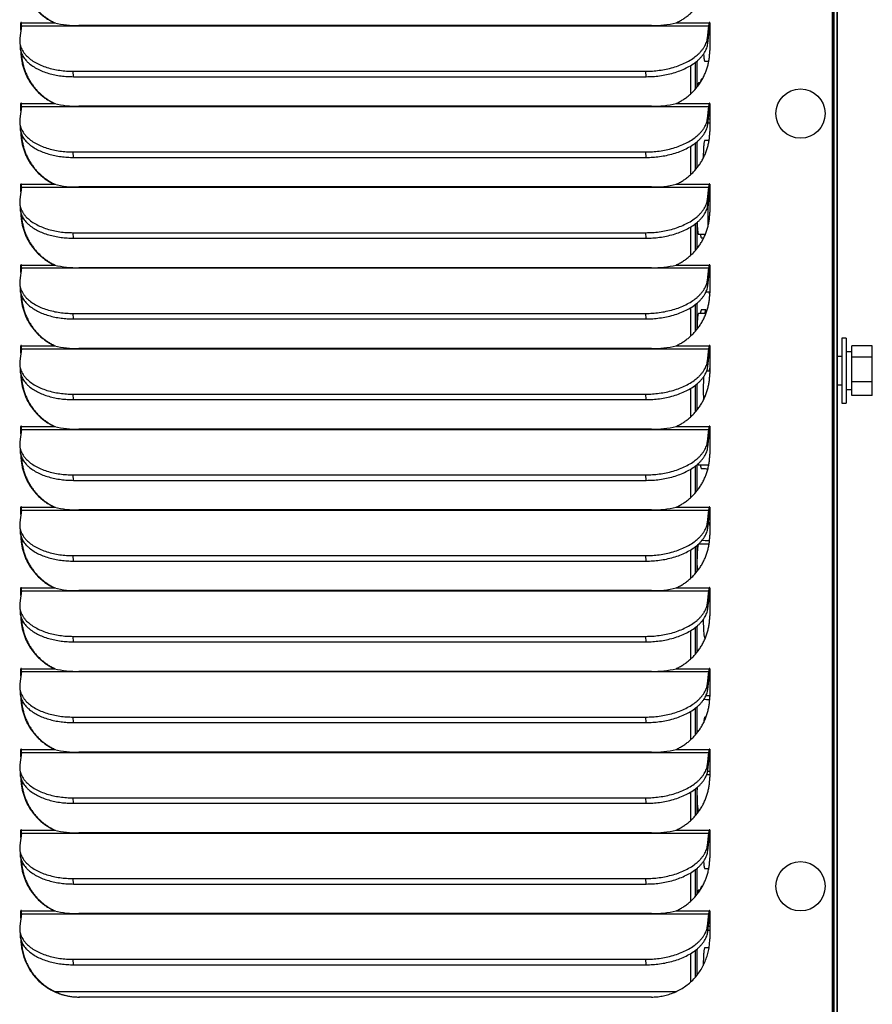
# Model space of a CAD drawing. Extents: x 737 to 849, y -111 to -28.
# Tile 12 of 19: x 792.61 to 800, y -70.48 to -61.94. Entities that reach past the tile are written whole.
import ezdxf

# ---------------------------------------------------------------- set-up
doc = ezdxf.new("R2010")
doc.units = 0
doc.header["$LTSCALE"] = 4
doc.header["$MEASUREMENT"] = 0
doc.layers.get('0').update_dxf_attribs({"linetype": 'CONTINUOUS'})

msp = doc.modelspace()

# ---------------------------------------------------------------- linework, layer by layer
for p, q in [((799.66, -77.1321), (799.66, -41.7043)), ((799.665, -77.1321), (799.665, -41.7043)), ((799.6738, -76.4811), (799.6738, -41.8681)), ((799.6999, -41.8681), (799.6999, -76.4511)), ((799.6651, -76.4811), (799.6651, -42.0794)), ((799.6701, -76.4811), (799.6701, -42.0794)), ((799.7, -77.1321), (799.7, -44.5451)), ((792.6219, -61.9664), (792.6169, -61.9664)), ((792.6169, -62.0305), (792.6169, -61.9664)), ((792.6219, -61.9897), (792.6219, -61.9664)), ((792.6228, -61.9664), (792.9088, -61.9664)), ((792.9088, -61.9664), (792.9138, -61.9664)), ((798.3021, -61.9664), (798.5881, -61.9664)), ((798.5931, -61.9664), (798.5881, -61.9664)), ((798.594, -61.9664), (798.594, -62.2074)), ((792.6217, -61.9918), (792.6084, -62.0989)), ((792.6217, -61.9918), (798.5869, -61.9918)), ((798.0891, -61.9893), (793.1201, -61.9893)), ((798.5736, -62.0989), (798.5869, -61.9918)), ((798.5765, -62.1464), (798.5898, -62.0393)), ((798.594, -61.987), (798.5929, -61.987)), ((792.6074, -62.1293), (792.6103, -62.1768)), ((798.5765, -62.1464), (798.5736, -62.0989)), ((798.4668, -62.3102), (798.4668, -62.5434)), ((798.4831, -62.2973), (798.4831, -62.524)), ((798.5512, -62.2995), (798.5856, -62.2995)), ((793.0737, -62.4332), (793.0708, -62.3857)), ((793.0708, -62.3857), (798.0398, -62.3857)), ((798.0427, -62.4332), (798.0398, -62.3857)), ((798.4276, -62.3365), (798.4276, -62.5831)), ((793.0737, -62.4332), (798.0427, -62.4332)), ((798.5101, -62.487), (798.4968, -62.487)), ((792.6217, -62.6918), (792.6084, -62.7989)), ((792.6219, -62.6664), (792.6169, -62.6664)), ((792.6169, -62.7305), (792.6169, -62.6664)), ((792.6217, -62.6918), (798.5869, -62.6918)), ((792.6219, -62.6897), (792.6219, -62.6664)), ((792.6228, -62.6664), (792.9088, -62.6664)), ((792.9088, -62.6664), (792.9138, -62.6664)), ((798.0891, -62.6893), (793.1201, -62.6893)), ((798.3021, -62.6664), (798.5881, -62.6664)), ((798.5736, -62.7989), (798.5869, -62.6918)), ((798.5765, -62.8464), (798.5898, -62.7393)), ((798.5931, -62.6664), (798.5881, -62.6664)), ((798.594, -62.6664), (798.594, -62.9074)), ((792.6074, -62.8293), (792.6103, -62.8768)), ((798.5765, -62.8464), (798.5736, -62.7989)), ((798.5823, -62.7995), (798.594, -62.7995)), ((798.4831, -62.9973), (798.4831, -63.224)), ((798.5877, -62.987), (798.5512, -62.987)), ((793.0737, -63.1332), (793.0708, -63.0857)), ((793.0708, -63.0857), (798.0398, -63.0857)), ((798.0427, -63.1332), (798.0398, -63.0857)), ((798.4276, -63.0365), (798.4276, -63.2831)), ((798.4668, -63.0102), (798.4668, -63.2434)), ((793.0737, -63.1332), (798.0427, -63.1332)), ((792.6217, -63.3918), (792.6084, -63.4989)), ((792.6219, -63.3664), (792.6169, -63.3664)), ((792.6169, -63.4305), (792.6169, -63.3664)), ((792.6217, -63.3918), (798.5869, -63.3918)), ((792.6219, -63.3897), (792.6219, -63.3664)), ((792.6228, -63.3664), (792.9088, -63.3664)), ((792.9088, -63.3664), (792.9138, -63.3664)), ((798.0891, -63.3893), (793.1201, -63.3893)), ((798.3021, -63.3664), (798.5881, -63.3664)), ((798.5736, -63.4989), (798.5869, -63.3918)), ((798.5931, -63.3664), (798.5881, -63.3664)), ((798.594, -63.3664), (798.594, -63.6074)), ((798.5765, -63.5464), (798.5736, -63.4989)), ((798.5765, -63.5464), (798.5898, -63.4393)), ((798.5902, -63.487), (798.5839, -63.487)), ((792.6074, -63.5293), (792.6103, -63.5768)), ((798.4276, -63.7365), (798.4276, -63.9831)), ((798.4668, -63.7102), (798.4668, -63.9434)), ((798.4831, -63.6973), (798.4831, -63.924)), ((793.0737, -63.8332), (793.0708, -63.7857)), ((793.0708, -63.7857), (798.0398, -63.7857)), ((793.0737, -63.8332), (798.0427, -63.8332)), ((798.0427, -63.8332), (798.0398, -63.7857)), ((798.4968, -63.7995), (798.5563, -63.7995)), ((798.5217, -63.8308), (798.5422, -63.8308)), ((792.6217, -64.0918), (792.6084, -64.1989)), ((792.6219, -64.0664), (792.6169, -64.0664)), ((792.6169, -64.1305), (792.6169, -64.0664)), ((792.6217, -64.0918), (798.5869, -64.0918)), ((792.6219, -64.0897), (792.6219, -64.0664)), ((792.6228, -64.0664), (792.9088, -64.0664)), ((792.9088, -64.0664), (792.9138, -64.0664)), ((798.0891, -64.0893), (793.1201, -64.0893)), ((798.3021, -64.0664), (798.5881, -64.0664)), ((798.5736, -64.1989), (798.5869, -64.0918)), ((798.5931, -64.0664), (798.5881, -64.0664)), ((798.594, -64.0664), (798.594, -64.3074)), ((798.5765, -64.2464), (798.5736, -64.1989)), ((798.5765, -64.2464), (798.5898, -64.1393)), ((792.6074, -64.2293), (792.6103, -64.2768)), ((798.5612, -64.2995), (798.594, -64.2995)), ((798.4276, -64.4365), (798.4276, -64.6831)), ((798.4668, -64.4102), (798.4668, -64.6434)), ((798.4831, -64.3973), (798.4831, -64.624)), ((798.5595, -64.4558), (798.5217, -64.4558)), ((793.0737, -64.5332), (793.0708, -64.4857)), ((793.0708, -64.4857), (798.0398, -64.4857)), ((793.0737, -64.5332), (798.0427, -64.5332)), ((798.0427, -64.5332), (798.0398, -64.4857)), ((798.5612, -64.487), (798.4968, -64.487)), ((799.7404, -64.7001), (799.7404, -65.2641)), ((799.7784, -64.7001), (799.7404, -64.7001)), ((799.7784, -64.7001), (799.7784, -65.2641)), ((792.6217, -64.7918), (792.6084, -64.8989)), ((792.6219, -64.7664), (792.6169, -64.7664)), ((792.6169, -64.8305), (792.6169, -64.7664)), ((792.6217, -64.7918), (798.5869, -64.7918)), ((792.6219, -64.7897), (792.6219, -64.7664)), ((792.6228, -64.7664), (792.9088, -64.7664)), ((792.9088, -64.7664), (792.9138, -64.7664)), ((798.0891, -64.7893), (793.1201, -64.7893)), ((798.3021, -64.7664), (798.5881, -64.7664)), ((798.5736, -64.8989), (798.5869, -64.7918)), ((798.5931, -64.7664), (798.5881, -64.7664)), ((798.594, -64.7664), (798.594, -65.0074)), ((799.8274, -64.8643), (799.8274, -64.7671)), ((800.0044, -64.7671), (799.8274, -64.7671)), ((800.0044, -64.8643), (800.0044, -64.7671)), ((798.5765, -64.9464), (798.5898, -64.8393)), ((799.7404, -64.8581), (799.6999, -64.8581)), ((799.8274, -64.8191), (799.7784, -64.8191)), ((799.8274, -65.0794), (799.8274, -64.8643)), ((800.0044, -64.8643), (799.8274, -64.8643)), ((800.0044, -65.0794), (800.0044, -64.8643)), ((792.6074, -64.9293), (792.6103, -64.9768)), ((798.5765, -64.9464), (798.5736, -64.8989)), ((798.594, -64.987), (798.5664, -64.987)), ((798.4276, -65.1365), (798.4276, -65.3831)), ((798.4668, -65.1102), (798.4668, -65.3434)), ((798.4831, -65.0973), (798.4831, -65.324)), ((799.6999, -65.1061), (799.7404, -65.1061)), ((799.8274, -65.1971), (799.8274, -65.0794)), ((800.0044, -65.0794), (799.8274, -65.0794)), ((800.0044, -65.1971), (800.0044, -65.0794)), ((793.0737, -65.2332), (793.0708, -65.1857)), ((793.0708, -65.1857), (798.0398, -65.1857)), ((798.0427, -65.2332), (798.0398, -65.1857)), ((799.7784, -65.1451), (799.8274, -65.1451)), ((800.0044, -65.1971), (799.8274, -65.1971)), ((793.0737, -65.2332), (798.0427, -65.2332)), ((799.7404, -65.2641), (799.7784, -65.2641)), ((792.6219, -65.4664), (792.6169, -65.4664)), ((792.6169, -65.5305), (792.6169, -65.4664)), ((792.6219, -65.4897), (792.6219, -65.4664)), ((792.6228, -65.4664), (792.9088, -65.4664)), ((792.9088, -65.4664), (792.9138, -65.4664)), ((798.3021, -65.4664), (798.5881, -65.4664)), ((798.5931, -65.4664), (798.5881, -65.4664)), ((798.594, -65.4664), (798.594, -65.7074)), ((792.6217, -65.4918), (792.6084, -65.5989)), ((792.6217, -65.4918), (798.5869, -65.4918)), ((798.0891, -65.4893), (793.1201, -65.4893)), ((798.5736, -65.5989), (798.5869, -65.4918)), ((798.5765, -65.6464), (798.5898, -65.5393)), ((798.594, -65.487), (798.5929, -65.487)), ((792.6074, -65.6293), (792.6103, -65.6768)), ((798.5765, -65.6464), (798.5736, -65.5989)), ((798.4668, -65.8102), (798.4668, -66.0434)), ((798.4831, -65.7973), (798.4831, -66.024)), ((798.4968, -65.7995), (798.5856, -65.7995)), ((793.0737, -65.9332), (793.0708, -65.8857)), ((793.0708, -65.8857), (798.0398, -65.8857)), ((798.0427, -65.9332), (798.0398, -65.8857)), ((798.4276, -65.8365), (798.4276, -66.0831)), ((793.0737, -65.9332), (798.0427, -65.9332)), ((792.6217, -66.1918), (792.6084, -66.2989)), ((792.6219, -66.1664), (792.6169, -66.1664)), ((792.6169, -66.2305), (792.6169, -66.1664)), ((792.6217, -66.1918), (798.5869, -66.1918)), ((792.6219, -66.1897), (792.6219, -66.1664)), ((792.6228, -66.1664), (792.9088, -66.1664)), ((792.9088, -66.1664), (792.9138, -66.1664)), ((798.0891, -66.1893), (793.1201, -66.1893)), ((798.3021, -66.1664), (798.5881, -66.1664)), ((798.5736, -66.2989), (798.5869, -66.1918)), ((798.5765, -66.3464), (798.5898, -66.2393)), ((798.5931, -66.1664), (798.5881, -66.1664)), ((798.594, -66.1664), (798.594, -66.4074)), ((792.6074, -66.3293), (792.6103, -66.3768)), ((798.5765, -66.3464), (798.5736, -66.2989)), ((798.5823, -66.2995), (798.594, -66.2995)), ((798.4831, -66.4973), (798.4831, -66.724)), ((798.5877, -66.487), (798.4968, -66.487)), ((793.0737, -66.6332), (793.0708, -66.5857)), ((793.0708, -66.5857), (798.0398, -66.5857)), ((798.0427, -66.6332), (798.0398, -66.5857)), ((798.4276, -66.5365), (798.4276, -66.7831)), ((798.4668, -66.5102), (798.4668, -66.7434)), ((793.0737, -66.6332), (798.0427, -66.6332)), ((792.6217, -66.8918), (792.6084, -66.9989)), ((792.6219, -66.8664), (792.6169, -66.8664)), ((792.6169, -66.9305), (792.6169, -66.8664)), ((792.6217, -66.8918), (798.5869, -66.8918)), ((792.6219, -66.8897), (792.6219, -66.8664)), ((792.6228, -66.8664), (792.9088, -66.8664)), ((792.9088, -66.8664), (792.9138, -66.8664)), ((798.0891, -66.8893), (793.1201, -66.8893)), ((798.3021, -66.8664), (798.5881, -66.8664)), ((798.5736, -66.9989), (798.5869, -66.8918)), ((798.5931, -66.8664), (798.5881, -66.8664)), ((798.594, -66.8664), (798.594, -67.1074)), ((798.5765, -67.0464), (798.5736, -66.9989)), ((798.5765, -67.0464), (798.5898, -66.9393)), ((798.594, -66.987), (798.5839, -66.987)), ((792.6074, -67.0293), (792.6103, -67.0768)), ((798.4276, -67.2365), (798.4276, -67.4831)), ((798.4668, -67.2102), (798.4668, -67.4434)), ((798.4831, -67.1973), (798.4831, -67.424)), ((793.0737, -67.3332), (793.0708, -67.2857)), ((793.0708, -67.2857), (798.0398, -67.2857)), ((793.0737, -67.3332), (798.0427, -67.3332)), ((798.0427, -67.3332), (798.0398, -67.2857)), ((798.5512, -67.2995), (798.5563, -67.2995)), ((792.6217, -67.5918), (792.6084, -67.6989)), ((792.6219, -67.5664), (792.6169, -67.5664)), ((792.6169, -67.6305), (792.6169, -67.5664)), ((792.6217, -67.5918), (798.5869, -67.5918)), ((792.6219, -67.5897), (792.6219, -67.5664)), ((792.6228, -67.5664), (792.9088, -67.5664)), ((792.9088, -67.5664), (792.9138, -67.5664)), ((798.0891, -67.5893), (793.1201, -67.5893)), ((798.3021, -67.5664), (798.5881, -67.5664)), ((798.5736, -67.6989), (798.5869, -67.5918)), ((798.5931, -67.5664), (798.5881, -67.5664)), ((798.594, -67.5664), (798.594, -67.8074)), ((798.5765, -67.7464), (798.5736, -67.6989)), ((798.5765, -67.7464), (798.5898, -67.6393)), ((792.6074, -67.7293), (792.6103, -67.7768)), ((798.5612, -67.7995), (798.594, -67.7995)), ((798.4276, -67.9365), (798.4276, -68.1831)), ((798.4668, -67.9102), (798.4668, -68.1434)), ((798.4831, -67.8973), (798.4831, -68.124)), ((793.0737, -68.0332), (793.0708, -67.9857)), ((793.0708, -67.9857), (798.0398, -67.9857)), ((793.0737, -68.0332), (798.0427, -68.0332)), ((798.0427, -68.0332), (798.0398, -67.9857)), ((798.5612, -67.987), (798.5512, -67.987)), ((792.6217, -68.2918), (792.6084, -68.3989)), ((792.6219, -68.2664), (792.6169, -68.2664)), ((792.6169, -68.3305), (792.6169, -68.2664)), ((792.6217, -68.2918), (798.5869, -68.2918)), ((792.6219, -68.2897), (792.6219, -68.2664)), ((792.6228, -68.2664), (792.9088, -68.2664)), ((792.9088, -68.2664), (792.9138, -68.2664)), ((798.0891, -68.2893), (793.1201, -68.2893)), ((798.3021, -68.2664), (798.5881, -68.2664)), ((798.5736, -68.3989), (798.5869, -68.2918)), ((798.5931, -68.2664), (798.5881, -68.2664)), ((798.594, -68.2664), (798.594, -68.5074)), ((798.5765, -68.4464), (798.5898, -68.3393)), ((798.5926, -68.2995), (798.594, -68.2995)), ((792.6074, -68.4293), (792.6103, -68.4768)), ((798.5765, -68.4464), (798.5736, -68.3989)), ((798.594, -68.487), (798.5664, -68.487)), ((798.4276, -68.6365), (798.4276, -68.8831)), ((798.4668, -68.6102), (798.4668, -68.8434)), ((798.4831, -68.5973), (798.4831, -68.824)), ((793.0737, -68.7332), (793.0708, -68.6857)), ((793.0708, -68.6857), (798.0398, -68.6857)), ((798.0427, -68.7332), (798.0398, -68.6857)), ((793.0737, -68.7332), (798.0427, -68.7332)), ((798.4968, -68.7995), (798.5015, -68.7995)), ((792.6219, -68.9664), (792.6169, -68.9664)), ((792.6169, -69.0305), (792.6169, -68.9664)), ((792.6219, -68.9897), (792.6219, -68.9664)), ((792.6228, -68.9664), (792.9088, -68.9664)), ((792.9088, -68.9664), (792.9138, -68.9664)), ((798.3021, -68.9664), (798.5881, -68.9664)), ((798.5931, -68.9664), (798.5881, -68.9664)), ((798.594, -68.9664), (798.594, -69.2074)), ((792.6217, -68.9918), (792.6084, -69.0989)), ((792.6217, -68.9918), (798.5869, -68.9918)), ((798.0891, -68.9893), (793.1201, -68.9893)), ((798.5736, -69.0989), (798.5869, -68.9918)), ((798.5765, -69.1464), (798.5898, -69.0393)), ((798.594, -68.987), (798.5929, -68.987)), ((792.6074, -69.1293), (792.6103, -69.1768)), ((798.5765, -69.1464), (798.5736, -69.0989)), ((798.4668, -69.3102), (798.4668, -69.5434)), ((798.4831, -69.2973), (798.4831, -69.524)), ((798.5512, -69.2995), (798.5856, -69.2995)), ((793.0737, -69.4332), (793.0708, -69.3857)), ((793.0708, -69.3857), (798.0398, -69.3857)), ((798.0427, -69.4332), (798.0398, -69.3857)), ((798.4276, -69.3365), (798.4276, -69.5831)), ((793.0737, -69.4332), (798.0427, -69.4332)), ((798.5101, -69.487), (798.4968, -69.487)), ((792.6217, -69.6918), (792.6084, -69.7989)), ((792.6219, -69.6664), (792.6169, -69.6664)), ((792.6169, -69.7305), (792.6169, -69.6664)), ((792.6217, -69.6918), (798.5869, -69.6918)), ((792.6219, -69.6897), (792.6219, -69.6664)), ((792.6228, -69.6664), (792.9088, -69.6664)), ((792.9088, -69.6664), (792.9138, -69.6664)), ((798.0891, -69.6893), (793.1201, -69.6893)), ((798.3021, -69.6664), (798.5881, -69.6664)), ((798.5736, -69.7989), (798.5869, -69.6918)), ((798.5765, -69.8464), (798.5898, -69.7393)), ((798.5931, -69.6664), (798.5881, -69.6664)), ((798.594, -69.6664), (798.594, -69.9074)), ((792.6074, -69.8293), (792.6103, -69.8768)), ((798.5765, -69.8464), (798.5736, -69.7989)), ((798.5823, -69.7995), (798.594, -69.7995)), ((798.4831, -69.9973), (798.4831, -70.224)), ((798.5877, -69.987), (798.5512, -69.987)), ((793.0737, -70.1332), (793.0708, -70.0857)), ((793.0708, -70.0857), (798.0398, -70.0857)), ((798.0427, -70.1332), (798.0398, -70.0857)), ((798.4276, -70.0365), (798.4276, -70.2831)), ((798.4668, -70.0102), (798.4668, -70.2434)), ((793.0737, -70.1332), (798.0427, -70.1332)), ((792.9136, -70.3663), (798.3023, -70.3663)), ((798.09, -70.4134), (793.1209, -70.4134))]:
    msp.add_line(p, q)
for centre, radius, start, end in [((793.1027, -61.1633), 0.8261, 256.42163, 271.20156), ((798.1077, -61.1601), 0.8294, 268.71593, 283.55923), ((793.1027, -61.8633), 0.8261, 256.42163, 271.20156), ((798.1077, -61.8601), 0.8294, 268.71593, 283.55923), ((793.1027, -62.5633), 0.8261, 256.42163, 271.20156), ((798.1077, -62.5601), 0.8294, 268.71593, 283.55923), ((798.5575, -64.1433), 0.6875, 86.75304, 87.49225), ((793.1027, -63.2633), 0.8261, 256.42163, 271.20156), ((798.1077, -63.2601), 0.8294, 268.71593, 283.55923), ((793.1027, -63.9633), 0.8261, 256.42163, 271.20156), ((798.1077, -63.9601), 0.8294, 268.71593, 283.55923), ((793.1027, -64.6633), 0.8261, 256.42163, 271.20156), ((798.1077, -64.6601), 0.8294, 268.71593, 283.55923), ((793.1027, -65.3633), 0.8261, 256.42163, 271.20156), ((798.1077, -65.3601), 0.8294, 268.71593, 283.55923), ((793.1027, -66.0633), 0.8261, 256.42163, 271.20156), ((798.1077, -66.0601), 0.8294, 268.71593, 283.55923), ((793.1027, -66.7633), 0.8261, 256.42163, 271.20156), ((798.1077, -66.7601), 0.8294, 268.71593, 283.55923), ((793.1027, -67.4633), 0.8261, 256.42163, 271.20156), ((798.1077, -67.4601), 0.8294, 268.71593, 283.55923), ((793.1027, -68.1633), 0.8261, 256.42163, 271.20156), ((798.1077, -68.1601), 0.8294, 268.71593, 283.55923), ((793.1027, -68.8633), 0.8261, 256.42163, 271.20156), ((798.1077, -68.8601), 0.8294, 268.71593, 283.55923)]:
    msp.add_arc(centre, radius, start, end)
for centre in [(799.3811, -62.7529), (799.3811, -69.4529)]:
    msp.add_ellipse(centre, major_axis=(0, -0.2142), ratio=0.996195)
for points, weights in [([(792.6169, -61.5074), (792.6169, -61.8304), (792.9088, -61.9664)], [1, 0.842877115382, 1]), ([(792.6224, -61.5298), (792.636, -61.837), (792.9138, -61.9664)], [1, 0.854609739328, 1]), ([(798.3021, -61.9664), (798.594, -61.8304), (798.594, -61.5074)], [1, 0.842877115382, 1]), ([(792.6217, -61.9918), (792.6228, -61.9825), (792.6228, -61.9664)], [1, 0.887010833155, 1]), ([(792.6224, -61.9648), (792.6219, -61.9655), (792.6219, -61.9664)], [1, 0.960657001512, 1]), ([(798.5869, -61.9918), (798.5881, -61.9825), (798.5881, -61.9664)], [1, 0.887010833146, 1]), ([(798.5898, -62.0393), (798.5931, -62.0127), (798.5931, -61.9664)], [1, 0.88701083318, 1]), ([(798.5936, -61.9648), (798.5931, -61.9655), (798.5931, -61.9664)], [1, 0.960657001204, 1]), ([(792.6084, -62.0989), (792.5727, -62.3857), (793.0708, -62.3857)], [1, 0.707106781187, 1]), ([(798.0398, -62.3857), (798.5379, -62.3857), (798.5736, -62.0989)], [1, 0.707106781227, 1]), ([(798.0427, -62.4332), (798.5408, -62.4332), (798.5765, -62.1464)], [1, 0.707106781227, 1]), ([(792.6103, -62.1768), (792.6259, -62.4332), (793.0737, -62.4332)], [1, 0.743706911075, 1]), ([(792.6169, -62.2074), (792.6169, -62.5304), (792.9088, -62.6664)], [1, 0.842877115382, 1]), ([(792.6224, -62.2298), (792.636, -62.537), (792.9138, -62.6664)], [1, 0.854609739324, 1]), ([(798.3021, -62.6664), (798.594, -62.5304), (798.594, -62.2074)], [1, 0.842877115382, 1]), ([(798.5403, -62.2361), (798.5444, -62.2995), (798.5512, -62.2995)], [1, 0.89284069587, 1]), ([(798.5403, -62.2361), (798.5444, -62.2995), (798.5512, -62.2995)], [1, 0.89284069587, 1]), ([(798.4968, -62.487), (798.4923, -62.487), (798.4888, -62.5169)], [1, 0.951077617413, 1]), ([(798.4968, -62.487), (798.4923, -62.487), (798.4888, -62.5169)], [1, 0.951078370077, 1]), ([(798.5217, -62.4558), (798.5172, -62.4558), (798.5133, -62.482)], [1, 0.964397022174, 1]), ([(792.6217, -62.6918), (792.6228, -62.6825), (792.6228, -62.6664)], [1, 0.887010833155, 1]), ([(792.6224, -62.6648), (792.6219, -62.6655), (792.6219, -62.6664)], [1, 0.960657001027, 1]), ([(798.5869, -62.6918), (798.5881, -62.6825), (798.5881, -62.6664)], [1, 0.887010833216, 1]), ([(798.5898, -62.7393), (798.5931, -62.7127), (798.5931, -62.6664)], [1, 0.88701083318, 1]), ([(798.5936, -62.6648), (798.5931, -62.6655), (798.5931, -62.6664)], [1, 0.960657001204, 1]), ([(792.6084, -62.7989), (792.5727, -63.0857), (793.0708, -63.0857)], [1, 0.707106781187, 1]), ([(798.0398, -63.0857), (798.5379, -63.0857), (798.5736, -62.7989)], [1, 0.707106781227, 1]), ([(792.6103, -62.8768), (792.6259, -63.1332), (793.0737, -63.1332)], [1, 0.743706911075, 1]), ([(792.6169, -62.9074), (792.6169, -63.2304), (792.9088, -63.3664)], [1, 0.842877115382, 1]), ([(798.0427, -63.1332), (798.5408, -63.1332), (798.5765, -62.8464)], [1, 0.707106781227, 1]), ([(798.3021, -63.3664), (798.594, -63.2304), (798.594, -62.9074)], [1, 0.842877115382, 1]), ([(792.6224, -62.9298), (792.636, -63.237), (792.9138, -63.3664)], [1, 0.854609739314, 1]), ([(798.5512, -62.987), (798.5379, -62.987), (798.5376, -63.14)], [1, 0.714537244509, 1]), ([(798.5512, -62.987), (798.5379, -62.987), (798.5376, -63.14)], [1, 0.714537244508, 1]), ([(792.6217, -63.3918), (792.6228, -63.3825), (792.6228, -63.3664)], [1, 0.887010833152, 1]), ([(792.6224, -63.3648), (792.6219, -63.3655), (792.6219, -63.3664)], [1, 0.960657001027, 1]), ([(798.5869, -63.3918), (798.5881, -63.3825), (798.5881, -63.3664)], [1, 0.887010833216, 1]), ([(798.5898, -63.4393), (798.5931, -63.4127), (798.5931, -63.3664)], [1, 0.88701083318, 1]), ([(798.5936, -63.3648), (798.5931, -63.3655), (798.5931, -63.3664)], [1, 0.960657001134, 1]), ([(792.6084, -63.4989), (792.5727, -63.7857), (793.0708, -63.7857)], [1, 0.707106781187, 1]), ([(798.0398, -63.7857), (798.5379, -63.7857), (798.5736, -63.4989)], [1, 0.707106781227, 1]), ([(792.6103, -63.5768), (792.6259, -63.8332), (793.0737, -63.8332)], [1, 0.743706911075, 1]), ([(798.0427, -63.8332), (798.5408, -63.8332), (798.5765, -63.5464)], [1, 0.707106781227, 1]), ([(792.6169, -63.6074), (792.6169, -63.9304), (792.9088, -64.0664)], [1, 0.842877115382, 1]), ([(792.6224, -63.6298), (792.636, -63.937), (792.9138, -64.0664)], [1, 0.854609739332, 1]), ([(798.3021, -64.0664), (798.594, -63.9304), (798.594, -63.6074)], [1, 0.842877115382, 1]), ([(798.484, -63.6966), (798.4872, -63.7995), (798.4968, -63.7995)], [1, 0.81896982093, 1]), ([(798.484, -63.6966), (798.4872, -63.7995), (798.4968, -63.7995)], [1, 0.818969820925, 1]), ([(798.5126, -63.7995), (798.5167, -63.8308), (798.5217, -63.8308)], [1, 0.957427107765, 1]), ([(798.5126, -63.7995), (798.5167, -63.8308), (798.5217, -63.8308)], [1, 0.957427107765, 1]), ([(798.5505, -63.7995), (798.5512, -63.8051), (798.552, -63.8097)], [1, 0.998575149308, 1]), ([(792.6217, -64.0918), (792.6228, -64.0825), (792.6228, -64.0664)], [1, 0.887010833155, 1]), ([(792.6224, -64.0648), (792.6219, -64.0655), (792.6219, -64.0664)], [1, 0.960657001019, 1]), ([(798.5869, -64.0918), (798.5881, -64.0825), (798.5881, -64.0664)], [1, 0.887010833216, 1]), ([(798.5898, -64.1393), (798.5931, -64.1127), (798.5931, -64.0664)], [1, 0.88701083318, 1]), ([(798.5936, -64.0648), (798.5931, -64.0655), (798.5931, -64.0664)], [1, 0.960657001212, 1]), ([(792.6084, -64.1989), (792.5727, -64.4857), (793.0708, -64.4857)], [1, 0.707106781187, 1]), ([(798.0398, -64.4857), (798.5379, -64.4857), (798.5736, -64.1989)], [1, 0.707106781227, 1]), ([(792.6103, -64.2768), (792.6259, -64.5332), (793.0737, -64.5332)], [1, 0.743706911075, 1]), ([(798.0427, -64.5332), (798.5408, -64.5332), (798.5765, -64.2464)], [1, 0.707106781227, 1]), ([(792.6169, -64.3074), (792.6169, -64.6304), (792.9088, -64.7664)], [1, 0.842877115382, 1]), ([(792.6224, -64.3298), (792.636, -64.637), (792.9138, -64.7664)], [1, 0.854609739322, 1]), ([(798.3021, -64.7664), (798.594, -64.6304), (798.594, -64.3074)], [1, 0.842877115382, 1]), ([(798.5881, -64.2995), (798.5907, -64.3192), (798.5937, -64.3266)], [1, 0.982493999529, 1]), ([(798.5881, -64.2995), (798.5907, -64.319), (798.5937, -64.3265)], [1, 0.982778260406, 1]), ([(798.5217, -64.4558), (798.5167, -64.4558), (798.5126, -64.487)], [1, 0.957427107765, 1]), ([(798.5217, -64.4558), (798.5167, -64.4558), (798.5126, -64.487)], [1, 0.957427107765, 1]), ([(798.5595, -64.4558), (798.5546, -64.4558), (798.5505, -64.487)], [1, 0.957427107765, 1]), ([(798.4968, -64.487), (798.4847, -64.487), (798.4832, -64.6239)], [1, 0.749712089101, 1]), ([(798.4968, -64.487), (798.4847, -64.487), (798.4832, -64.6239)], [1, 0.749712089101, 1]), ([(792.6217, -64.7918), (792.6228, -64.7825), (792.6228, -64.7664)], [1, 0.887010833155, 1]), ([(792.6224, -64.7648), (792.6219, -64.7655), (792.6219, -64.7664)], [1, 0.960657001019, 1]), ([(798.5869, -64.7918), (798.5881, -64.7825), (798.5881, -64.7664)], [1, 0.887010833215, 1]), ([(798.5898, -64.8393), (798.5931, -64.8127), (798.5931, -64.7664)], [1, 0.88701083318, 1]), ([(798.5936, -64.7648), (798.5931, -64.7655), (798.5931, -64.7664)], [1, 0.960657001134, 1]), ([(792.6084, -64.8989), (792.5727, -65.1857), (793.0708, -65.1857)], [1, 0.707106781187, 1]), ([(798.0398, -65.1857), (798.5379, -65.1857), (798.5736, -64.8989)], [1, 0.707106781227, 1]), ([(798.0427, -65.2332), (798.5408, -65.2332), (798.5765, -64.9464)], [1, 0.707106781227, 1]), ([(798.594, -64.9592), (798.5908, -64.9663), (798.5881, -64.987)], [1, 0.980636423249, 1]), ([(798.594, -64.9592), (798.5908, -64.9663), (798.5881, -64.987)], [1, 0.980636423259, 1]), ([(792.6103, -64.9768), (792.6259, -65.2332), (793.0737, -65.2332)], [1, 0.743706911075, 1]), ([(792.6169, -65.0074), (792.6169, -65.3304), (792.9088, -65.4664)], [1, 0.842877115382, 1]), ([(792.6224, -65.0298), (792.636, -65.337), (792.9138, -65.4664)], [1, 0.854609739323, 1]), ([(798.3021, -65.4664), (798.594, -65.3304), (798.594, -65.0074)], [1, 0.842877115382, 1]), ([(798.5415, -65.0344), (798.5335, -65.1286), (798.5402, -65.2349)], [1, 0.765732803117, 1]), ([(798.5406, -65.0457), (798.5341, -65.1385), (798.5402, -65.2349)], [1, 0.795692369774, 1]), ([(792.6217, -65.4918), (792.6228, -65.4825), (792.6228, -65.4664)], [1, 0.887010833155, 1]), ([(792.6224, -65.4648), (792.6219, -65.4655), (792.6219, -65.4664)], [1, 0.960657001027, 1]), ([(798.5869, -65.4918), (798.5881, -65.4825), (798.5881, -65.4664)], [1, 0.887010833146, 1]), ([(798.5898, -65.5393), (798.5931, -65.5127), (798.5931, -65.4664)], [1, 0.88701083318, 1]), ([(798.5936, -65.4648), (798.5931, -65.4655), (798.5931, -65.4664)], [1, 0.960657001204, 1]), ([(792.6084, -65.5989), (792.5727, -65.8857), (793.0708, -65.8857)], [1, 0.707106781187, 1]), ([(798.0398, -65.8857), (798.5379, -65.8857), (798.5736, -65.5989)], [1, 0.707106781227, 1]), ([(798.0427, -65.9332), (798.5408, -65.9332), (798.5765, -65.6464)], [1, 0.707106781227, 1]), ([(792.6103, -65.6768), (792.6259, -65.9332), (793.0737, -65.9332)], [1, 0.743706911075, 1]), ([(792.6169, -65.7074), (792.6169, -66.0304), (792.9088, -66.1664)], [1, 0.842877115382, 1]), ([(792.6224, -65.7298), (792.636, -66.037), (792.9138, -66.1664)], [1, 0.85460973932, 1]), ([(798.3021, -66.1664), (798.594, -66.0304), (798.594, -65.7074)], [1, 0.842877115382, 1]), ([(798.492, -65.7897), (798.4943, -65.7995), (798.4968, -65.7995)], [1, 0.984127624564, 1]), ([(798.492, -65.7897), (798.4943, -65.7995), (798.4968, -65.7995)], [1, 0.984127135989, 1]), ([(798.5126, -65.7995), (798.5167, -65.8308), (798.5217, -65.8308)], [1, 0.957427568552, 1]), ([(792.6217, -66.1918), (792.6228, -66.1825), (792.6228, -66.1664)], [1, 0.887010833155, 1]), ([(792.6224, -66.1648), (792.6219, -66.1655), (792.6219, -66.1664)], [1, 0.960657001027, 1]), ([(798.5869, -66.1918), (798.5881, -66.1825), (798.5881, -66.1664)], [1, 0.887010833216, 1]), ([(798.5898, -66.2393), (798.5931, -66.2127), (798.5931, -66.1664)], [1, 0.88701083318, 1]), ([(798.5936, -66.1648), (798.5931, -66.1655), (798.5931, -66.1664)], [1, 0.960657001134, 1]), ([(792.6084, -66.2989), (792.5727, -66.5857), (793.0708, -66.5857)], [1, 0.707106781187, 1]), ([(798.0398, -66.5857), (798.5379, -66.5857), (798.5736, -66.2989)], [1, 0.707106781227, 1]), ([(798.5881, -66.2995), (798.5907, -66.3192), (798.5937, -66.3266)], [1, 0.982493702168, 1]), ([(792.6103, -66.3768), (792.6259, -66.6332), (793.0737, -66.6332)], [1, 0.743706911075, 1]), ([(792.6169, -66.4074), (792.6169, -66.7304), (792.9088, -66.8664)], [1, 0.842877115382, 1]), ([(798.0427, -66.6332), (798.5408, -66.6332), (798.5765, -66.3464)], [1, 0.707106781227, 1]), ([(798.3021, -66.8664), (798.594, -66.7304), (798.594, -66.4074)], [1, 0.842877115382, 1]), ([(792.6224, -66.4298), (792.636, -66.737), (792.9138, -66.8664)], [1, 0.854609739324, 1]), ([(792.6217, -66.8918), (792.6228, -66.8825), (792.6228, -66.8664)], [1, 0.887010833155, 1]), ([(792.6224, -66.8648), (792.6219, -66.8655), (792.6219, -66.8664)], [1, 0.960657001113, 1]), ([(798.5869, -66.8918), (798.5881, -66.8825), (798.5881, -66.8664)], [1, 0.887010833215, 1]), ([(798.5898, -66.9393), (798.5931, -66.9127), (798.5931, -66.8664)], [1, 0.88701083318, 1]), ([(798.5936, -66.8648), (798.5931, -66.8655), (798.5931, -66.8664)], [1, 0.960657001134, 1]), ([(792.6084, -66.9989), (792.5727, -67.2857), (793.0708, -67.2857)], [1, 0.707106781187, 1]), ([(798.0398, -67.2857), (798.5379, -67.2857), (798.5736, -66.9989)], [1, 0.707106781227, 1]), ([(798.594, -66.9592), (798.5908, -66.9663), (798.5881, -66.987)], [1, 0.980636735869, 1]), ([(792.6103, -67.0768), (792.6259, -67.3332), (793.0737, -67.3332)], [1, 0.743706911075, 1]), ([(798.0427, -67.3332), (798.5408, -67.3332), (798.5765, -67.0464)], [1, 0.707106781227, 1]), ([(792.6169, -67.1074), (792.6169, -67.4304), (792.9088, -67.5664)], [1, 0.842877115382, 1]), ([(792.6224, -67.1298), (792.636, -67.437), (792.9138, -67.5664)], [1, 0.854609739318, 1]), ([(798.3021, -67.5664), (798.594, -67.4304), (798.594, -67.1074)], [1, 0.842877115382, 1]), ([(798.5376, -67.1399), (798.5373, -67.2995), (798.5512, -67.2995)], [1, 0.699403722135, 1]), ([(798.5376, -67.1399), (798.5373, -67.2995), (798.5512, -67.2995)], [1, 0.699403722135, 1]), ([(792.6217, -67.5918), (792.6228, -67.5825), (792.6228, -67.5664)], [1, 0.887010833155, 1]), ([(792.6224, -67.5648), (792.6219, -67.5655), (792.6219, -67.5664)], [1, 0.960657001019, 1]), ([(798.5869, -67.5918), (798.5881, -67.5825), (798.5881, -67.5664)], [1, 0.887010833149, 1]), ([(798.5898, -67.6393), (798.5931, -67.6127), (798.5931, -67.5664)], [1, 0.88701083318, 1]), ([(798.5936, -67.5648), (798.5931, -67.5655), (798.5931, -67.5664)], [1, 0.960657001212, 1]), ([(792.6084, -67.6989), (792.5727, -67.9857), (793.0708, -67.9857)], [1, 0.707106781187, 1]), ([(798.0398, -67.9857), (798.5379, -67.9857), (798.5736, -67.6989)], [1, 0.707106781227, 1]), ([(792.6103, -67.7768), (792.6259, -68.0332), (793.0737, -68.0332)], [1, 0.743706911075, 1]), ([(798.0427, -68.0332), (798.5408, -68.0332), (798.5765, -67.7464)], [1, 0.707106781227, 1]), ([(792.6169, -67.8074), (792.6169, -68.1304), (792.9088, -68.2664)], [1, 0.842877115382, 1]), ([(792.6224, -67.8298), (792.636, -68.137), (792.9138, -68.2664)], [1, 0.854609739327, 1]), ([(798.3021, -68.2664), (798.594, -68.1304), (798.594, -67.8074)], [1, 0.842877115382, 1]), ([(798.5512, -67.987), (798.5457, -67.987), (798.5417, -68.0319)], [1, 0.925381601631, 1]), ([(798.5512, -67.987), (798.5457, -67.987), (798.5417, -68.0319)], [1, 0.925381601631, 1]), ([(792.6217, -68.2918), (792.6228, -68.2825), (792.6228, -68.2664)], [1, 0.887010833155, 1]), ([(792.6224, -68.2648), (792.6219, -68.2655), (792.6219, -68.2664)], [1, 0.960657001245, 1]), ([(798.5869, -68.2918), (798.5881, -68.2825), (798.5881, -68.2664)], [1, 0.887010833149, 1]), ([(798.5898, -68.3393), (798.5931, -68.3127), (798.5931, -68.2664)], [1, 0.88701083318, 1]), ([(798.5936, -68.2648), (798.5931, -68.2655), (798.5931, -68.2664)], [1, 0.960657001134, 1]), ([(798.5916, -68.3196), (798.5926, -68.3239), (798.5937, -68.3266)], [1, 0.997660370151, 1]), ([(792.6084, -68.3989), (792.5727, -68.6857), (793.0708, -68.6857)], [1, 0.707106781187, 1]), ([(798.0398, -68.6857), (798.5379, -68.6857), (798.5736, -68.3989)], [1, 0.707106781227, 1]), ([(798.0427, -68.7332), (798.5408, -68.7332), (798.5765, -68.4464)], [1, 0.707106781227, 1]), ([(792.6103, -68.4768), (792.6259, -68.7332), (793.0737, -68.7332)], [1, 0.743706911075, 1]), ([(792.6169, -68.5074), (792.6169, -68.8304), (792.9088, -68.9664)], [1, 0.842877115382, 1]), ([(792.6224, -68.5298), (792.636, -68.837), (792.9138, -68.9664)], [1, 0.854609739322, 1]), ([(798.3021, -68.9664), (798.594, -68.8304), (798.594, -68.5074)], [1, 0.842877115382, 1]), ([(798.4838, -68.5968), (798.4783, -68.7995), (798.4968, -68.7995)], [1, 0.592665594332, 1]), ([(798.4838, -68.5968), (798.4783, -68.7995), (798.4968, -68.7995)], [1, 0.592664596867, 1]), ([(792.6217, -68.9918), (792.6228, -68.9825), (792.6228, -68.9664)], [1, 0.887010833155, 1]), ([(792.6224, -68.9648), (792.6219, -68.9655), (792.6219, -68.9664)], [1, 0.960657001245, 1]), ([(798.5869, -68.9918), (798.5881, -68.9825), (798.5881, -68.9664)], [1, 0.887010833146, 1]), ([(798.5898, -69.0393), (798.5931, -69.0127), (798.5931, -68.9664)], [1, 0.887010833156, 1]), ([(798.5936, -68.9648), (798.5931, -68.9655), (798.5931, -68.9664)], [1, 0.960657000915, 1]), ([(792.6084, -69.0989), (792.5727, -69.3857), (793.0708, -69.3857)], [1, 0.707106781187, 1]), ([(798.0398, -69.3857), (798.5379, -69.3857), (798.5736, -69.0989)], [1, 0.707106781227, 1]), ([(798.0427, -69.4332), (798.5408, -69.4332), (798.5765, -69.1464)], [1, 0.707106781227, 1]), ([(792.6103, -69.1768), (792.6259, -69.4332), (793.0737, -69.4332)], [1, 0.743706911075, 1]), ([(792.6169, -69.2074), (792.6169, -69.5304), (792.9088, -69.6664)], [1, 0.842877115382, 1]), ([(792.6224, -69.2298), (792.636, -69.537), (792.9138, -69.6664)], [1, 0.854609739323, 1]), ([(798.3021, -69.6664), (798.594, -69.5304), (798.594, -69.2074)], [1, 0.842877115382, 1]), ([(798.5403, -69.2361), (798.5444, -69.2995), (798.5512, -69.2995)], [1, 0.89284069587, 1]), ([(798.5403, -69.2361), (798.5444, -69.2995), (798.5512, -69.2995)], [1, 0.89284069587, 1]), ([(798.4968, -69.487), (798.4923, -69.487), (798.4888, -69.5169)], [1, 0.951077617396, 1]), ([(798.4968, -69.487), (798.4923, -69.487), (798.4888, -69.5169)], [1, 0.951078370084, 1]), ([(798.5217, -69.4558), (798.5172, -69.4558), (798.5133, -69.482)], [1, 0.964397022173, 1]), ([(792.6217, -69.6918), (792.6228, -69.6825), (792.6228, -69.6664)], [1, 0.887010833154, 1]), ([(792.6224, -69.6648), (792.6219, -69.6655), (792.6219, -69.6664)], [1, 0.960657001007, 1]), ([(798.5869, -69.6918), (798.5881, -69.6825), (798.5881, -69.6664)], [1, 0.887010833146, 1]), ([(798.5898, -69.7393), (798.5931, -69.7127), (798.5931, -69.6664)], [1, 0.88701083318, 1]), ([(798.5936, -69.6648), (798.5931, -69.6655), (798.5931, -69.6664)], [1, 0.960657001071, 1]), ([(792.6084, -69.7989), (792.5727, -70.0857), (793.0708, -70.0857)], [1, 0.707106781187, 1]), ([(798.0398, -70.0857), (798.5379, -70.0857), (798.5736, -69.7989)], [1, 0.707106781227, 1]), ([(792.6103, -69.8768), (792.6259, -70.1332), (793.0737, -70.1332)], [1, 0.743706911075, 1]), ([(792.6169, -69.9074), (792.6169, -70.4134), (793.1209, -70.4134)], [1, 0.707106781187, 1]), ([(798.0427, -70.1332), (798.5408, -70.1332), (798.5765, -69.8464)], [1, 0.707106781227, 1]), ([(798.09, -70.4134), (798.594, -70.4134), (798.594, -69.9074)], [1, 0.707106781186, 1]), ([(792.6224, -69.9298), (792.6438, -70.4134), (793.126, -70.4134)], [1, 0.722622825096, 1]), ([(798.5512, -69.987), (798.5379, -69.987), (798.5376, -70.14)], [1, 0.714537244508, 1]), ([(798.5512, -69.987), (798.5379, -69.987), (798.5376, -70.14)], [1, 0.714537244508, 1])]:
    msp.add_rational_spline(points, weights, degree=2)
for points, weights in [([(792.6228, -61.9664), (792.6228, -61.9634), (792.6199, -61.9634), (792.6169, -61.9634), (792.6169, -61.9664)], [1, 0.707106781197, 1, 0.707106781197, 1]), ([(798.594, -61.9664), (798.594, -61.9634), (798.591, -61.9634), (798.5881, -61.9634), (798.5881, -61.9664)], [1, 0.707106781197, 1, 0.707106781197, 1]), ([(792.6228, -62.6664), (792.6228, -62.6634), (792.6199, -62.6634), (792.6169, -62.6634), (792.6169, -62.6664)], [1, 0.707106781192, 1, 0.707106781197, 1]), ([(798.594, -62.6664), (798.594, -62.6634), (798.591, -62.6634), (798.5881, -62.6634), (798.5881, -62.6664)], [1, 0.707106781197, 1, 0.70710678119, 1]), ([(792.6228, -63.3664), (792.6228, -63.3634), (792.6199, -63.3634), (792.6169, -63.3634), (792.6169, -63.3664)], [1, 0.707106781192, 1, 0.707106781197, 1]), ([(798.594, -63.3664), (798.594, -63.3634), (798.591, -63.3634), (798.5881, -63.3634), (798.5881, -63.3664)], [1, 0.707106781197, 1, 0.70710678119, 1]), ([(798.5902, -63.487), (798.582, -63.487), (798.5781, -63.5699), (798.5743, -63.6527), (798.5789, -63.7306)], [1, 0.857230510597, 1, 0.857230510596, 1]), ([(792.6228, -64.0664), (792.6228, -64.0634), (792.6199, -64.0634), (792.6169, -64.0634), (792.6169, -64.0664)], [1, 0.707106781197, 1, 0.707106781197, 1]), ([(798.594, -64.0664), (798.594, -64.0634), (798.591, -64.0634), (798.5881, -64.0634), (798.5881, -64.0664)], [1, 0.707106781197, 1, 0.707106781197, 1]), ([(792.6228, -64.7664), (792.6228, -64.7634), (792.6199, -64.7634), (792.6169, -64.7634), (792.6169, -64.7664)], [1, 0.707106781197, 1, 0.707106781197, 1]), ([(798.594, -64.7664), (798.594, -64.7634), (798.591, -64.7634), (798.5881, -64.7634), (798.5881, -64.7664)], [1, 0.707106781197, 1, 0.707106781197, 1]), ([(792.6228, -65.4664), (792.6228, -65.4634), (792.6199, -65.4634), (792.6169, -65.4634), (792.6169, -65.4664)], [1, 0.707106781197, 1, 0.707106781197, 1]), ([(798.594, -65.4664), (798.594, -65.4634), (798.591, -65.4634), (798.5881, -65.4634), (798.5881, -65.4664)], [1, 0.707106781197, 1, 0.70710678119, 1]), ([(792.6228, -66.1664), (792.6228, -66.1634), (792.6199, -66.1634), (792.6169, -66.1634), (792.6169, -66.1664)], [1, 0.707106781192, 1, 0.707106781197, 1]), ([(798.594, -66.1664), (798.594, -66.1634), (798.591, -66.1634), (798.5881, -66.1634), (798.5881, -66.1664)], [1, 0.707106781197, 1, 0.707106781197, 1]), ([(798.4968, -66.487), (798.4889, -66.487), (798.485, -66.5653), (798.481, -66.6436), (798.485, -66.7217)], [1, 0.865752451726, 1, 0.865752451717, 1]), ([(798.4968, -66.487), (798.4889, -66.487), (798.485, -66.5653), (798.481, -66.6436), (798.485, -66.7217)], [1, 0.865752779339, 1, 0.865752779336, 1]), ([(792.6228, -66.8664), (792.6228, -66.8634), (792.6199, -66.8634), (792.6169, -66.8634), (792.6169, -66.8664)], [1, 0.707106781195, 1, 0.707106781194, 1]), ([(798.594, -66.8664), (798.594, -66.8634), (798.591, -66.8634), (798.5881, -66.8634), (798.5881, -66.8664)], [1, 0.707106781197, 1, 0.707106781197, 1]), ([(792.6228, -67.5664), (792.6228, -67.5634), (792.6199, -67.5634), (792.6169, -67.5634), (792.6169, -67.5664)], [1, 0.707106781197, 1, 0.707106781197, 1]), ([(798.594, -67.5664), (798.594, -67.5634), (798.591, -67.5634), (798.5881, -67.5634), (798.5881, -67.5664)], [1, 0.707106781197, 1, 0.707106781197, 1]), ([(792.6228, -68.2664), (792.6228, -68.2634), (792.6199, -68.2634), (792.6169, -68.2634), (792.6169, -68.2664)], [1, 0.70710678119, 1, 0.707106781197, 1]), ([(798.594, -68.2664), (798.594, -68.2634), (798.591, -68.2634), (798.5881, -68.2634), (798.5881, -68.2664)], [1, 0.707106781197, 1, 0.707106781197, 1]), ([(792.6228, -68.9664), (792.6228, -68.9634), (792.6199, -68.9634), (792.6169, -68.9634), (792.6169, -68.9664)], [1, 0.70710678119, 1, 0.707106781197, 1]), ([(798.594, -68.9664), (798.594, -68.9634), (798.591, -68.9634), (798.5881, -68.9634), (798.5881, -68.9664)], [1, 0.707106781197, 1, 0.70710678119, 1]), ([(792.6228, -69.6664), (792.6228, -69.6634), (792.6199, -69.6634), (792.6169, -69.6634), (792.6169, -69.6664)], [1, 0.707106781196, 1, 0.707106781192, 1]), ([(798.594, -69.6664), (798.594, -69.6634), (798.591, -69.6634), (798.5881, -69.6634), (798.5881, -69.6664)], [1, 0.707106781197, 1, 0.707106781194, 1])]:
    msp.add_rational_spline(points, weights, degree=2, knots=[0, 0, 0, 0.5, 0.5, 1, 1, 1])
for points in [[(798.5782, -62.8328), (798.5843, -62.8333), (798.5905, -62.8338), (798.5966, -62.8344)], [(798.5852, -66.4577), (798.5646, -66.4567), (798.5437, -66.4562), (798.5203, -66.4558)], [(798.5965, -68.4582), (798.5887, -68.4577), (798.5809, -68.4573), (798.5732, -68.4569)], [(798.5782, -69.8328), (798.5843, -69.8333), (798.5905, -69.8338), (798.5966, -69.8344)]]:
    msp.add_open_spline(points, degree=3)
for points, knots in [([(798.5203, -65.8308), (798.5332, -65.8309), (798.5495, -65.8311), (798.5666, -65.832), (798.5722, -65.8324)], [0, 0, 0, 0, 0.02761924, 0.04105846, 0.04105846, 0.04105846, 0.04105846]), ([(798.5363, -67.831), (798.5429, -67.8311), (798.5622, -67.8316), (798.5827, -67.833), (798.5967, -67.8344)], [0.01212741, 0.01212741, 0.01212741, 0.01212741, 0.02761924, 0.06025223, 0.06025223, 0.06025223, 0.06025223])]:
    msp.add_open_spline(points, degree=3, knots=knots)

doc.saveas('drawing.dxf')
